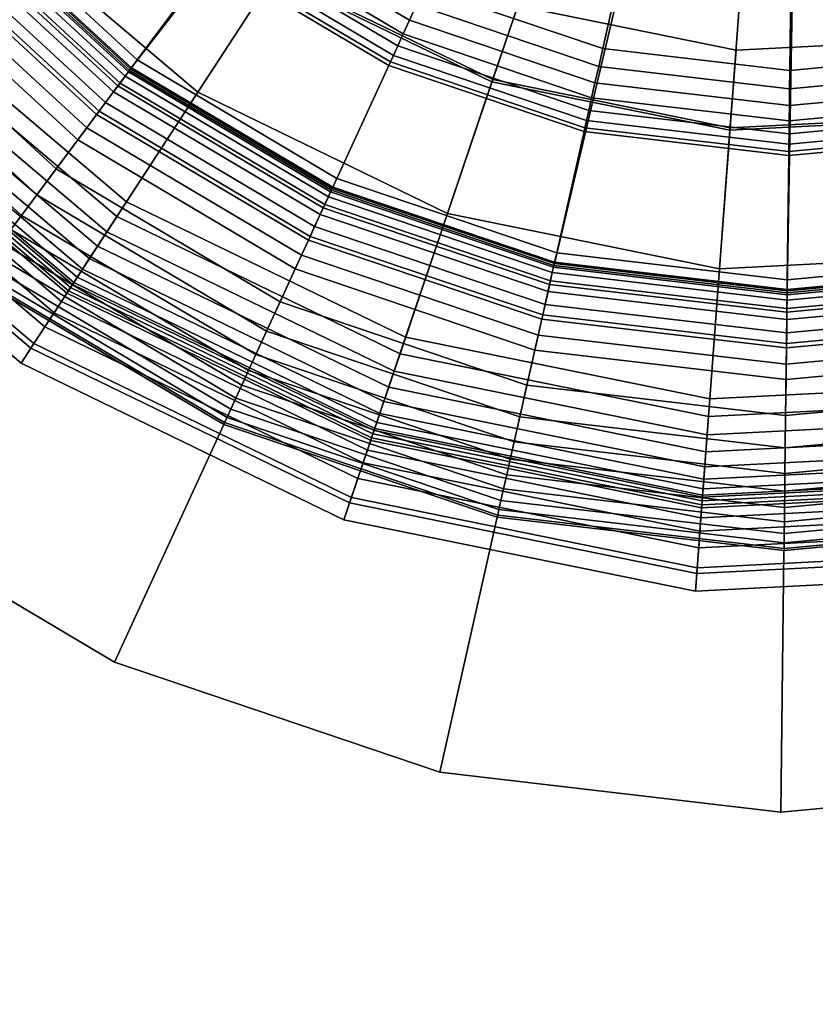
# Model space of a CAD drawing. Extents: x -43.1 to 43.1, y -41.3 to 41.3.
# Tile 20 of 256: x -16.258 to -15.579, y -31.208 to -30.368. Entities that reach past the tile are written whole.
import ezdxf

# ---------------------------------------------------------------- set-up
doc = ezdxf.new("R2010")
doc.units = 0
for name, color, linetype in [('LAMP', 7, 'CONTINUOUS'), ('LAMP_SUPPORT', 18, 'CONTINUOUS'), ('METAL_BASE', 254, 'CONTINUOUS')]:
    doc.layers.add(name, color=color, linetype=linetype)

msp = doc.modelspace()

# ---------------------------------------------------------------- linework, layer by layer
at = {"layer": 'LAMP'}
for points in [[(-15.6468, -30.394, 41.1433), (-15.4572, -30.3844, 41.1433), (-15.5903, -29.6387, 41.1433), (-15.8329, -30.3562, 41.1433)], [(-15.276, -30.3278, 41.1433), (-15.1145, -30.228, 41.1433), (-15.5903, -29.6387, 41.1433), (-15.4572, -30.3844, 41.1433)], [(-16.0411, -30.3308, 41.6428), (-16.1991, -30.1969, 41.6428), (-16.3796, -30.3624, 41.6352), (-16.1748, -30.5359, 41.6352)], [(-16.1058, -30.43, 44.107), (-16.2864, -30.2769, 44.107), (-16.1975, -30.1954, 44.1939), (-16.04, -30.329, 44.1939)], [(-15.8542, -30.4191, 44.1939), (-16.04, -30.329, 44.1939), (-15.9753, -30.2297, 44.2522), (-15.8162, -30.3068, 44.2522)], [(-16.1665, -30.5233, 43.9998), (-16.3684, -30.3522, 43.9998), (-16.2864, -30.2769, 44.107), (-16.1058, -30.43, 44.107)], [(-15.8329, -30.3562, 41.1433), (-16.0037, -30.2733, 41.1433), (-16.0411, -30.3308, 41.6428), (-15.8549, -30.4212, 41.6428)], [(-15.6518, -30.4602, 44.1939), (-15.8542, -30.4191, 44.1939), (-15.8162, -30.3068, 44.2522), (-15.6429, -30.342, 44.2522)], [(-15.8549, -30.4212, 41.6428), (-16.0411, -30.3308, 41.6428), (-16.1748, -30.5359, 41.6352), (-15.9333, -30.6531, 41.6352)], [(-15.8928, -30.5334, 44.107), (-16.1058, -30.43, 44.107), (-16.04, -30.329, 44.1939), (-15.8542, -30.4191, 44.1939)], [(-15.4456, -30.4497, 44.1939), (-15.6518, -30.4602, 44.1939), (-15.6429, -30.342, 44.2522), (-15.4664, -30.333, 44.2522)], [(-16.216, -30.5992, 43.8806), (-16.4352, -30.4134, 43.8806), (-16.3684, -30.3522, 43.9998), (-16.1665, -30.5233, 43.9998)], [(-15.6468, -30.394, 41.1433), (-15.8329, -30.3562, 41.1433), (-15.8549, -30.4212, 41.6428), (-15.652, -30.4624, 41.6428)], [(-16.1748, -30.5359, 41.6352), (-16.3796, -30.3624, 41.6352), (-16.3911, -30.373, 41.6365), (-16.1833, -30.5491, 41.6365)], [(-16.1833, -30.5491, 41.6365), (-16.3911, -30.373, 41.6365), (-16.4017, -30.3827, 41.6411), (-16.1912, -30.5611, 41.6411)], [(-16.1912, -30.5611, 41.6411), (-16.4017, -30.3827, 41.6411), (-16.4112, -30.3913, 41.6486), (-16.1982, -30.5718, 41.6486)], [(-15.4572, -30.3844, 41.1433), (-15.6468, -30.394, 41.1433), (-15.652, -30.4624, 41.6428), (-15.4452, -30.4519, 41.6428)], [(-16.1982, -30.5718, 41.6486), (-16.4112, -30.3913, 41.6486), (-16.4191, -30.3986, 41.6586), (-16.204, -30.5808, 41.6586)], [(-16.204, -30.5808, 41.6586), (-16.4191, -30.3986, 41.6586), (-16.4251, -30.4041, 41.6707), (-16.2085, -30.5877, 41.6707)], [(-16.2142, -30.5964, 41.9337), (-16.4327, -30.4111, 41.9337), (-16.437, -30.415, 42.2036), (-16.2173, -30.6012, 42.2036)], [(-16.2125, -30.5938, 41.6997), (-16.4305, -30.409, 41.6997), (-16.4327, -30.4111, 41.9337), (-16.2142, -30.5964, 41.9337)], [(-16.2114, -30.5922, 41.6845), (-16.429, -30.4077, 41.6845), (-16.4305, -30.409, 41.6997), (-16.2125, -30.5938, 41.6997)], [(-16.2085, -30.5877, 41.6707), (-16.4251, -30.4041, 41.6707), (-16.429, -30.4077, 41.6845), (-16.2114, -30.5922, 41.6845)], [(-16.248, -30.6483, 43.7579), (-16.4784, -30.453, 43.7579), (-16.4352, -30.4134, 43.8806), (-16.216, -30.5992, 43.8806)], [(-16.2173, -30.6012, 42.2036), (-16.437, -30.415, 42.2036), (-16.4433, -30.4208, 42.4966), (-16.222, -30.6084, 42.4966)], [(-15.6608, -30.5805, 44.107), (-15.8928, -30.5334, 44.107), (-15.8542, -30.4191, 44.1939), (-15.6518, -30.4602, 44.1939)], [(-16.2283, -30.618, 42.7996), (-16.4518, -30.4286, 42.7996), (-16.4623, -30.4382, 43.0998), (-16.236, -30.6299, 43.0998)], [(-16.222, -30.6084, 42.4966), (-16.4433, -30.4208, 42.4966), (-16.4518, -30.4286, 42.7996), (-16.2283, -30.618, 42.7996)], [(-15.652, -30.4624, 41.6428), (-15.8549, -30.4212, 41.6428), (-15.9333, -30.6531, 41.6352), (-15.6703, -30.7066, 41.6352)], [(-15.9285, -30.6388, 43.9998), (-16.1665, -30.5233, 43.9998), (-16.1058, -30.43, 44.107), (-15.8928, -30.5334, 44.107)], [(-16.236, -30.6299, 43.0998), (-16.4623, -30.4382, 43.0998), (-16.4749, -30.4498, 43.3843), (-16.2454, -30.6443, 43.3843)], [(-16.2454, -30.6443, 43.3843), (-16.4749, -30.4498, 43.3843), (-16.4897, -30.4633, 43.6401), (-16.2563, -30.6611, 43.6401)], [(-16.2563, -30.6611, 43.6401), (-16.4897, -30.4633, 43.6401), (-16.4784, -30.453, 43.7579), (-16.248, -30.6483, 43.7579)], [(-15.4452, -30.4519, 41.6428), (-15.652, -30.4624, 41.6428), (-15.6703, -30.7066, 41.6352), (-15.4022, -30.6929, 41.6352)], [(-15.4244, -30.5684, 44.107), (-15.6608, -30.5805, 44.107), (-15.6518, -30.4602, 44.1939), (-15.4456, -30.4497, 44.1939)], [(-15.9575, -30.7246, 43.8806), (-16.216, -30.5992, 43.8806), (-16.1665, -30.5233, 43.9998), (-15.9285, -30.6388, 43.9998)], [(-15.9333, -30.6531, 41.6352), (-16.1748, -30.5359, 41.6352), (-16.1833, -30.5491, 41.6365), (-15.9383, -30.6679, 41.6365)], [(-15.6691, -30.6915, 43.9998), (-15.9285, -30.6388, 43.9998), (-15.8928, -30.5334, 44.107), (-15.6608, -30.5805, 44.107)], [(-15.9383, -30.6679, 41.6365), (-16.1833, -30.5491, 41.6365), (-16.1912, -30.5611, 41.6411), (-15.9429, -30.6816, 41.6411)], [(-15.9429, -30.6816, 41.6411), (-16.1912, -30.5611, 41.6411), (-16.1982, -30.5718, 41.6486), (-15.947, -30.6937, 41.6486)], [(-15.4048, -30.678, 43.9998), (-15.6691, -30.6915, 43.9998), (-15.6608, -30.5805, 44.107), (-15.4244, -30.5684, 44.107)], [(-15.947, -30.6937, 41.6486), (-16.1982, -30.5718, 41.6486), (-16.204, -30.5808, 41.6586), (-15.9505, -30.7039, 41.6586)], [(-15.9531, -30.7117, 41.6707), (-16.2085, -30.5877, 41.6707), (-16.2114, -30.5922, 41.6845), (-15.9548, -30.7167, 41.6845)], [(-15.9505, -30.7039, 41.6586), (-16.204, -30.5808, 41.6586), (-16.2085, -30.5877, 41.6707), (-15.9531, -30.7117, 41.6707)], [(-15.9564, -30.7214, 41.9337), (-16.2142, -30.5964, 41.9337), (-16.2173, -30.6012, 42.2036), (-15.9583, -30.7269, 42.2036)], [(-15.9554, -30.7185, 41.6997), (-16.2125, -30.5938, 41.6997), (-16.2142, -30.5964, 41.9337), (-15.9564, -30.7214, 41.9337)], [(-15.9548, -30.7167, 41.6845), (-16.2114, -30.5922, 41.6845), (-16.2125, -30.5938, 41.6997), (-15.9554, -30.7185, 41.6997)], [(-15.9763, -30.7802, 43.7579), (-16.248, -30.6483, 43.7579), (-16.216, -30.5992, 43.8806), (-15.9575, -30.7246, 43.8806)], [(-15.9583, -30.7269, 42.2036), (-16.2173, -30.6012, 42.2036), (-16.222, -30.6084, 42.4966), (-15.961, -30.7351, 42.4966)], [(-15.961, -30.7351, 42.4966), (-16.222, -30.6084, 42.4966), (-16.2283, -30.618, 42.7996), (-15.9647, -30.7459, 42.7996)], [(-15.9647, -30.7459, 42.7996), (-16.2283, -30.618, 42.7996), (-16.236, -30.6299, 43.0998), (-15.9692, -30.7594, 43.0998)], [(-15.9692, -30.7594, 43.0998), (-16.236, -30.6299, 43.0998), (-16.2454, -30.6443, 43.3843), (-15.9747, -30.7756, 43.3843)], [(-15.6759, -30.7818, 43.8806), (-15.9575, -30.7246, 43.8806), (-15.9285, -30.6388, 43.9998), (-15.6691, -30.6915, 43.9998)], [(-15.9747, -30.7756, 43.3843), (-16.2454, -30.6443, 43.3843), (-16.2563, -30.6611, 43.6401), (-15.9812, -30.7946, 43.6401)], [(-15.9812, -30.7946, 43.6401), (-16.2563, -30.6611, 43.6401), (-16.248, -30.6483, 43.7579), (-15.9763, -30.7802, 43.7579)], [(-15.6703, -30.7066, 41.6352), (-15.9333, -30.6531, 41.6352), (-15.9383, -30.6679, 41.6365), (-15.6714, -30.7222, 41.6365)], [(-15.6714, -30.7222, 41.6365), (-15.9383, -30.6679, 41.6365), (-15.9429, -30.6816, 41.6411), (-15.6725, -30.7365, 41.6411)], [(-15.3889, -30.7672, 43.8806), (-15.6759, -30.7818, 43.8806), (-15.6691, -30.6915, 43.9998), (-15.4048, -30.678, 43.9998)], [(-15.6725, -30.7365, 41.6411), (-15.9429, -30.6816, 41.6411), (-15.947, -30.6937, 41.6486), (-15.6735, -30.7493, 41.6486)], [(-15.6735, -30.7493, 41.6486), (-15.947, -30.6937, 41.6486), (-15.9505, -30.7039, 41.6586), (-15.6743, -30.76, 41.6586)], [(-15.4022, -30.6929, 41.6352), (-15.6703, -30.7066, 41.6352), (-15.6714, -30.7222, 41.6365), (-15.3994, -30.7083, 41.6365)], [(-15.6743, -30.76, 41.6586), (-15.9505, -30.7039, 41.6586), (-15.9531, -30.7117, 41.6707), (-15.6749, -30.7682, 41.6707)], [(-15.6749, -30.7682, 41.6707), (-15.9531, -30.7117, 41.6707), (-15.9548, -30.7167, 41.6845), (-15.6753, -30.7735, 41.6845)], [(-15.3994, -30.7083, 41.6365), (-15.6714, -30.7222, 41.6365), (-15.6725, -30.7365, 41.6411), (-15.3969, -30.7225, 41.6411)], [(-15.6756, -30.7785, 41.9337), (-15.9564, -30.7214, 41.9337), (-15.9583, -30.7269, 42.2036), (-15.6761, -30.7843, 42.2036)], [(-15.6754, -30.7754, 41.6997), (-15.9554, -30.7185, 41.6997), (-15.9564, -30.7214, 41.9337), (-15.6756, -30.7785, 41.9337)], [(-15.6753, -30.7735, 41.6845), (-15.9548, -30.7167, 41.6845), (-15.9554, -30.7185, 41.6997), (-15.6754, -30.7754, 41.6997)], [(-15.3969, -30.7225, 41.6411), (-15.6725, -30.7365, 41.6411), (-15.6735, -30.7493, 41.6486), (-15.3946, -30.7351, 41.6486)], [(-15.6803, -30.8403, 43.7579), (-15.9763, -30.7802, 43.7579), (-15.9575, -30.7246, 43.8806), (-15.6759, -30.7818, 43.8806)], [(-15.6761, -30.7843, 42.2036), (-15.9583, -30.7269, 42.2036), (-15.961, -30.7351, 42.4966), (-15.6767, -30.7928, 42.4966)], [(-15.6767, -30.7928, 42.4966), (-15.961, -30.7351, 42.4966), (-15.9647, -30.7459, 42.7996), (-15.6776, -30.8042, 42.7996)], [(-15.3946, -30.7351, 41.6486), (-15.6735, -30.7493, 41.6486), (-15.6743, -30.76, 41.6586), (-15.3928, -30.7456, 41.6586)], [(-15.6776, -30.8042, 42.7996), (-15.9647, -30.7459, 42.7996), (-15.9692, -30.7594, 43.0998), (-15.6786, -30.8184, 43.0998)], [(-15.3928, -30.7456, 41.6586), (-15.6743, -30.76, 41.6586), (-15.6749, -30.7682, 41.6707), (-15.3913, -30.7537, 41.6707)], [(-15.3913, -30.7537, 41.6707), (-15.6749, -30.7682, 41.6707), (-15.6753, -30.7735, 41.6845), (-15.3904, -30.759, 41.6845)], [(-15.6786, -30.8184, 43.0998), (-15.9692, -30.7594, 43.0998), (-15.9747, -30.7756, 43.3843), (-15.6799, -30.8355, 43.3843)], [(-15.3895, -30.7639, 41.9337), (-15.6756, -30.7785, 41.9337), (-15.6761, -30.7843, 42.2036), (-15.3885, -30.7696, 42.2036)], [(-15.39, -30.7609, 41.6997), (-15.6754, -30.7754, 41.6997), (-15.6756, -30.7785, 41.9337), (-15.3895, -30.7639, 41.9337)], [(-15.3904, -30.759, 41.6845), (-15.6753, -30.7735, 41.6845), (-15.6754, -30.7754, 41.6997), (-15.39, -30.7609, 41.6997)], [(-15.3786, -30.8249, 43.7579), (-15.6803, -30.8403, 43.7579), (-15.6759, -30.7818, 43.8806), (-15.3889, -30.7672, 43.8806)], [(-15.3885, -30.7696, 42.2036), (-15.6761, -30.7843, 42.2036), (-15.6767, -30.7928, 42.4966), (-15.387, -30.7781, 42.4966)], [(-15.6799, -30.8355, 43.3843), (-15.9747, -30.7756, 43.3843), (-15.9812, -30.7946, 43.6401), (-15.6814, -30.8555, 43.6401)], [(-15.6814, -30.8555, 43.6401), (-15.9812, -30.7946, 43.6401), (-15.9763, -30.7802, 43.7579), (-15.6803, -30.8403, 43.7579)], [(-15.387, -30.7781, 42.4966), (-15.6767, -30.7928, 42.4966), (-15.6776, -30.8042, 42.7996), (-15.385, -30.7893, 42.7996)], [(-15.385, -30.7893, 42.7996), (-15.6776, -30.8042, 42.7996), (-15.6786, -30.8184, 43.0998), (-15.3825, -30.8034, 43.0998)], [(-15.3825, -30.8034, 43.0998), (-15.6786, -30.8184, 43.0998), (-15.6799, -30.8355, 43.3843), (-15.3795, -30.8202, 43.3843)], [(-15.3795, -30.8202, 43.3843), (-15.6799, -30.8355, 43.3843), (-15.6814, -30.8555, 43.6401), (-15.3759, -30.8399, 43.6401)], [(-15.3759, -30.8399, 43.6401), (-15.6814, -30.8555, 43.6401), (-15.6803, -30.8403, 43.7579), (-15.3786, -30.8249, 43.7579)]]:
    msp.add_3dface(points, dxfattribs=at)
at = {"layer": 'LAMP_SUPPORT'}
for points in [[(-15.5871, -29.6667, 40.5662), (-15.5713, -29.6555, 40.5662), (-15.4042, -30.5808, 40.5662), (-15.6032, -30.5993, 40.5662)], [(-15.6097, -29.659, 40.5662), (-15.5871, -29.6667, 40.5662), (-16.163, -30.41, 40.5662), (-16.3099, -30.2745, 40.5662)], [(-15.5871, -29.6667, 40.5662), (-15.8017, -30.576, 40.5662), (-15.9911, -30.512, 40.5662), (-16.163, -30.41, 40.5662)], [(-15.5871, -29.6667, 40.5662), (-15.6032, -30.5993, 40.5662), (-15.8017, -30.576, 40.5662)], [(-15.9126, -30.3413, 36.7827), (-15.7605, -30.3927, 36.7827), (-15.6827, -30.0472, 36.7827), (-15.7647, -30.0195, 36.7827)], [(-15.7605, -30.3927, 36.7827), (-15.601, -30.4114, 36.7827), (-15.5967, -30.0573, 36.7827), (-15.6827, -30.0472, 36.7827)], [(-15.601, -30.4114, 36.7827), (-15.4411, -30.3965, 36.7827), (-15.5106, -30.0493, 36.7827), (-15.5967, -30.0573, 36.7827)], [(-16.3028, -30.2683, 37.8701), (-16.1573, -30.4024, 37.8701), (-16.094, -30.3174, 36.848), (-16.2232, -30.1983, 36.848)], [(-16.3091, -30.2738, 37.8854), (-16.1623, -30.4091, 37.8854), (-16.1573, -30.4024, 37.8701), (-16.3028, -30.2683, 37.8701)], [(-16.3236, -30.2865, 37.8993), (-16.1739, -30.4246, 37.8993), (-16.1623, -30.4091, 37.8854), (-16.3091, -30.2738, 37.8854)], [(-16.3124, -30.2767, 41.4838), (-16.1649, -30.4127, 41.4838), (-16.1677, -30.4163, 41.4966), (-16.3158, -30.2797, 41.4966)], [(-16.3112, -30.2756, 41.4698), (-16.164, -30.4113, 41.4698), (-16.1649, -30.4127, 41.4838), (-16.3124, -30.2767, 41.4838)], [(-16.3099, -30.2745, 40.5662), (-16.163, -30.41, 40.5662), (-16.164, -30.4113, 41.4698), (-16.3112, -30.2756, 41.4698)], [(-16.0687, -30.2834, 36.7891), (-15.9251, -30.3685, 36.7891), (-15.9191, -30.3554, 36.7843), (-16.06, -30.2718, 36.7843)], [(-16.3213, -30.2845, 41.5079), (-16.172, -30.4221, 41.5079), (-16.1776, -30.4297, 41.5173), (-16.3283, -30.2907, 41.5173)], [(-16.3158, -30.2797, 41.4966), (-16.1677, -30.4163, 41.4966), (-16.172, -30.4221, 41.5079), (-16.3213, -30.2845, 41.5079)], [(-16.0764, -30.2938, 36.7967), (-15.9306, -30.3803, 36.7967), (-15.9251, -30.3685, 36.7891), (-16.0687, -30.2834, 36.7891)], [(-16.3437, -30.3042, 37.9114), (-16.1898, -30.4461, 37.9114), (-16.1739, -30.4246, 37.8993), (-16.3236, -30.2865, 37.8993)], [(-16.3283, -30.2907, 41.5173), (-16.1776, -30.4297, 41.5173), (-16.1844, -30.4388, 41.5245), (-16.3368, -30.2982, 41.5245)], [(-16.083, -30.3027, 36.8067), (-15.9352, -30.3904, 36.8067), (-15.9306, -30.3803, 36.7967), (-16.0764, -30.2938, 36.7967)], [(-16.3368, -30.2982, 41.5245), (-16.1844, -30.4388, 41.5245), (-16.1921, -30.449, 41.5291), (-16.3465, -30.3066, 41.5291)], [(-16.0883, -30.3098, 36.8188), (-15.9389, -30.3985, 36.8188), (-15.9352, -30.3904, 36.8067), (-16.083, -30.3027, 36.8067)], [(-16.3667, -30.3244, 37.9214), (-16.2081, -30.4706, 37.9214), (-16.1898, -30.4461, 37.9114), (-16.3437, -30.3042, 37.9114)], [(-16.3465, -30.3066, 41.5291), (-16.1921, -30.449, 41.5291), (-16.2004, -30.4602, 41.5307), (-16.3569, -30.3158, 41.5307)], [(-16.0921, -30.3148, 36.8327), (-15.9415, -30.4041, 36.8327), (-15.9389, -30.3985, 36.8188), (-16.0883, -30.3098, 36.8188)], [(-16.3569, -30.3158, 41.5307), (-16.2004, -30.4602, 41.5307), (-16.2561, -30.535, 41.5307), (-16.427, -30.3774, 41.5307)], [(-16.1573, -30.4024, 37.8701), (-15.9871, -30.5034, 37.8701), (-15.9429, -30.4071, 36.848), (-16.094, -30.3174, 36.848)], [(-16.094, -30.3174, 36.848), (-15.9429, -30.4071, 36.848), (-15.9415, -30.4041, 36.8327), (-16.0921, -30.3148, 36.8327)], [(-16.3898, -30.3447, 37.929), (-16.2265, -30.4953, 37.929), (-16.2081, -30.4706, 37.9214), (-16.3667, -30.3244, 37.9214)], [(-16.4105, -30.3629, 37.9338), (-16.243, -30.5174, 37.9338), (-16.2265, -30.4953, 37.929), (-16.3898, -30.3447, 37.929)], [(-15.9191, -30.3554, 36.7843), (-15.7639, -30.4079, 36.7843), (-15.7605, -30.3927, 36.7827), (-15.9126, -30.3413, 36.7827)], [(-15.9251, -30.3685, 36.7891), (-15.7671, -30.422, 36.7891), (-15.7639, -30.4079, 36.7843), (-15.9191, -30.3554, 36.7843)], [(-16.427, -30.3774, 37.9354), (-16.2561, -30.535, 37.9354), (-16.243, -30.5174, 37.9338), (-16.4105, -30.3629, 37.9338)], [(-15.9306, -30.3803, 36.7967), (-15.7699, -30.4346, 36.7967), (-15.7671, -30.422, 36.7891), (-15.9251, -30.3685, 36.7891)], [(-16.4383, -30.3873, 37.9372), (-16.2651, -30.5471, 37.9372), (-16.2561, -30.535, 37.9354), (-16.427, -30.3774, 37.9354)], [(-16.427, -30.3774, 41.5307), (-16.2561, -30.535, 41.5307), (-16.2651, -30.5471, 41.5289), (-16.4383, -30.3873, 41.5289)], [(-15.9352, -30.3904, 36.8067), (-15.7724, -30.4455, 36.8067), (-15.7699, -30.4346, 36.7967), (-15.9306, -30.3803, 36.7967)], [(-15.9389, -30.3985, 36.8188), (-15.7743, -30.4541, 36.8188), (-15.7724, -30.4455, 36.8067), (-15.9352, -30.3904, 36.8067)], [(-15.7639, -30.4079, 36.7843), (-15.6012, -30.427, 36.7843), (-15.601, -30.4114, 36.7827), (-15.7605, -30.3927, 36.7827)], [(-16.1623, -30.4091, 37.8854), (-15.9906, -30.511, 37.8854), (-15.9871, -30.5034, 37.8701), (-16.1573, -30.4024, 37.8701)], [(-15.9415, -30.4041, 36.8327), (-15.7757, -30.4602, 36.8327), (-15.7743, -30.4541, 36.8188), (-15.9389, -30.3985, 36.8188)], [(-15.6012, -30.427, 36.7843), (-15.438, -30.4118, 36.7843), (-15.4411, -30.3965, 36.7827), (-15.601, -30.4114, 36.7827)], [(-16.1739, -30.4246, 37.8993), (-15.9987, -30.5286, 37.8993), (-15.9906, -30.511, 37.8854), (-16.1623, -30.4091, 37.8854)], [(-16.164, -30.4113, 41.4698), (-15.9918, -30.5135, 41.4698), (-15.9925, -30.515, 41.4838), (-16.1649, -30.4127, 41.4838)], [(-16.163, -30.41, 40.5662), (-15.9911, -30.512, 40.5662), (-15.9918, -30.5135, 41.4698), (-16.164, -30.4113, 41.4698)], [(-15.9871, -30.5034, 37.8701), (-15.7997, -30.5668, 37.8701), (-15.7764, -30.4634, 36.848), (-15.9429, -30.4071, 36.848)], [(-15.9429, -30.4071, 36.848), (-15.7764, -30.4634, 36.848), (-15.7757, -30.4602, 36.8327), (-15.9415, -30.4041, 36.8327)], [(-15.7671, -30.422, 36.7891), (-15.6013, -30.4414, 36.7891), (-15.6012, -30.427, 36.7843), (-15.7639, -30.4079, 36.7843)], [(-15.6013, -30.4414, 36.7891), (-15.4352, -30.426, 36.7891), (-15.438, -30.4118, 36.7843), (-15.6012, -30.427, 36.7843)], [(-16.1677, -30.4163, 41.4966), (-15.9944, -30.5192, 41.4966), (-15.9974, -30.5257, 41.5079), (-16.172, -30.4221, 41.5079)], [(-16.1649, -30.4127, 41.4838), (-15.9925, -30.515, 41.4838), (-15.9944, -30.5192, 41.4966), (-16.1677, -30.4163, 41.4966)], [(-16.1898, -30.4461, 37.9114), (-16.0099, -30.5529, 37.9114), (-15.9987, -30.5286, 37.8993), (-16.1739, -30.4246, 37.8993)], [(-16.172, -30.4221, 41.5079), (-15.9974, -30.5257, 41.5079), (-16.0013, -30.5343, 41.5173), (-16.1776, -30.4297, 41.5173)], [(-15.7699, -30.4346, 36.7967), (-15.6015, -30.4544, 36.7967), (-15.6013, -30.4414, 36.7891), (-15.7671, -30.422, 36.7891)], [(-15.6015, -30.4544, 36.7967), (-15.4326, -30.4387, 36.7967), (-15.4352, -30.426, 36.7891), (-15.6013, -30.4414, 36.7891)], [(-16.1776, -30.4297, 41.5173), (-16.0013, -30.5343, 41.5173), (-16.0061, -30.5446, 41.5245), (-16.1844, -30.4388, 41.5245)], [(-15.7724, -30.4455, 36.8067), (-15.6016, -30.4655, 36.8067), (-15.6015, -30.4544, 36.7967), (-15.7699, -30.4346, 36.7967)], [(-16.1844, -30.4388, 41.5245), (-16.0061, -30.5446, 41.5245), (-16.0114, -30.5562, 41.5291), (-16.1921, -30.449, 41.5291)], [(-15.7743, -30.4541, 36.8188), (-15.6017, -30.4743, 36.8188), (-15.6016, -30.4655, 36.8067), (-15.7724, -30.4455, 36.8067)], [(-15.6016, -30.4655, 36.8067), (-15.4305, -30.4496, 36.8067), (-15.4326, -30.4387, 36.7967), (-15.6015, -30.4544, 36.7967)], [(-16.2081, -30.4706, 37.9214), (-16.0226, -30.5807, 37.9214), (-16.0099, -30.5529, 37.9114), (-16.1898, -30.4461, 37.9114)], [(-16.1921, -30.449, 41.5291), (-16.0114, -30.5562, 41.5291), (-16.0172, -30.5689, 41.5307), (-16.2004, -30.4602, 41.5307)], [(-15.7757, -30.4602, 36.8327), (-15.6018, -30.4806, 36.8327), (-15.6017, -30.4743, 36.8188), (-15.7743, -30.4541, 36.8188)], [(-15.6017, -30.4743, 36.8188), (-15.4287, -30.4582, 36.8188), (-15.4305, -30.4496, 36.8067), (-15.6016, -30.4655, 36.8067)], [(-16.2004, -30.4602, 41.5307), (-16.0172, -30.5689, 41.5307), (-16.0562, -30.6536, 41.5307), (-16.2561, -30.535, 41.5307)], [(-15.7764, -30.4634, 36.848), (-15.6018, -30.4839, 36.848), (-15.6018, -30.4806, 36.8327), (-15.7757, -30.4602, 36.8327)], [(-15.6018, -30.4806, 36.8327), (-15.4275, -30.4644, 36.8327), (-15.4287, -30.4582, 36.8188), (-15.6017, -30.4743, 36.8188)], [(-16.2265, -30.4953, 37.929), (-16.0355, -30.6087, 37.929), (-16.0226, -30.5807, 37.9214), (-16.2081, -30.4706, 37.9214)], [(-15.7997, -30.5668, 37.8701), (-15.6031, -30.5898, 37.8701), (-15.6018, -30.4839, 36.848), (-15.7764, -30.4634, 36.848)], [(-15.6031, -30.5898, 37.8701), (-15.406, -30.5715, 37.8701), (-15.4268, -30.4676, 36.848), (-15.6018, -30.4839, 36.848)], [(-15.6018, -30.4839, 36.848), (-15.4268, -30.4676, 36.848), (-15.4275, -30.4644, 36.8327), (-15.6018, -30.4806, 36.8327)], [(-16.243, -30.5174, 37.9338), (-16.047, -30.6337, 37.9338), (-16.0355, -30.6087, 37.929), (-16.2265, -30.4953, 37.929)], [(-15.9906, -30.511, 37.8854), (-15.8015, -30.575, 37.8854), (-15.7997, -30.5668, 37.8701), (-15.9871, -30.5034, 37.8701)], [(-15.9987, -30.5286, 37.8993), (-15.8057, -30.5938, 37.8993), (-15.8015, -30.575, 37.8854), (-15.9906, -30.511, 37.8854)], [(-15.9911, -30.512, 40.5662), (-15.8017, -30.576, 40.5662), (-15.8021, -30.5777, 41.4698), (-15.9918, -30.5135, 41.4698)], [(-16.2561, -30.535, 37.9354), (-16.0562, -30.6536, 37.9354), (-16.047, -30.6337, 37.9338), (-16.243, -30.5174, 37.9338)], [(-15.9944, -30.5192, 41.4966), (-15.8035, -30.5837, 41.4966), (-15.8051, -30.5908, 41.5079), (-15.9974, -30.5257, 41.5079)], [(-15.9925, -30.515, 41.4838), (-15.8025, -30.5792, 41.4838), (-15.8035, -30.5837, 41.4966), (-15.9944, -30.5192, 41.4966)], [(-15.9918, -30.5135, 41.4698), (-15.8021, -30.5777, 41.4698), (-15.8025, -30.5792, 41.4838), (-15.9925, -30.515, 41.4838)], [(-16.0099, -30.5529, 37.9114), (-15.8116, -30.6199, 37.9114), (-15.8057, -30.5938, 37.8993), (-15.9987, -30.5286, 37.8993)], [(-15.9974, -30.5257, 41.5079), (-15.8051, -30.5908, 41.5079), (-15.8071, -30.6, 41.5173), (-16.0013, -30.5343, 41.5173)], [(-16.2651, -30.5471, 37.9372), (-16.0625, -30.6673, 37.9372), (-16.0562, -30.6536, 37.9354), (-16.2561, -30.535, 37.9354)], [(-16.2561, -30.535, 41.5307), (-16.0562, -30.6536, 41.5307), (-16.0625, -30.6673, 41.5289), (-16.2651, -30.5471, 41.5289)], [(-16.0013, -30.5343, 41.5173), (-15.8071, -30.6, 41.5173), (-15.8096, -30.611, 41.5245), (-16.0061, -30.5446, 41.5245)], [(-16.0061, -30.5446, 41.5245), (-15.8096, -30.611, 41.5245), (-15.8124, -30.6235, 41.5291), (-16.0114, -30.5562, 41.5291)], [(-16.2733, -30.5582, 37.9421), (-16.0682, -30.6799, 37.9421), (-16.0625, -30.6673, 37.9372), (-16.2651, -30.5471, 37.9372)], [(-16.2651, -30.5471, 41.5289), (-16.0625, -30.6673, 41.5289), (-16.0682, -30.6799, 41.524), (-16.2733, -30.5582, 41.524)], [(-16.0226, -30.5807, 37.9214), (-15.8183, -30.6498, 37.9214), (-15.8116, -30.6199, 37.9114), (-16.0099, -30.5529, 37.9114)], [(-16.2806, -30.5679, 37.9499), (-16.0733, -30.6909, 37.9499), (-16.0682, -30.6799, 37.9421), (-16.2733, -30.5582, 37.9421)], [(-16.2733, -30.5582, 41.524), (-16.0682, -30.6799, 41.524), (-16.0733, -30.6909, 41.5162), (-16.2806, -30.5679, 41.5162)], [(-16.0114, -30.5562, 41.5291), (-15.8124, -30.6235, 41.5291), (-15.8155, -30.6371, 41.5307), (-16.0172, -30.5689, 41.5307)], [(-16.2867, -30.5761, 37.9601), (-16.0776, -30.7002, 37.9601), (-16.0733, -30.6909, 37.9499), (-16.2806, -30.5679, 37.9499)], [(-16.2806, -30.5679, 41.5162), (-16.0733, -30.6909, 41.5162), (-16.0776, -30.7002, 41.5061), (-16.2867, -30.5761, 41.5061)], [(-16.0172, -30.5689, 41.5307), (-15.8155, -30.6371, 41.5307), (-15.836, -30.7281, 41.5307), (-16.0562, -30.6536, 41.5307)], [(-15.8015, -30.575, 37.8854), (-15.6032, -30.5982, 37.8854), (-15.6031, -30.5898, 37.8701), (-15.7997, -30.5668, 37.8701)], [(-15.6032, -30.5982, 37.8854), (-15.4044, -30.5797, 37.8854), (-15.406, -30.5715, 37.8701), (-15.6031, -30.5898, 37.8701)], [(-16.2913, -30.5823, 37.9723), (-16.0808, -30.7072, 37.9723), (-16.0776, -30.7002, 37.9601), (-16.2867, -30.5761, 37.9601)], [(-16.2867, -30.5761, 41.5061), (-16.0776, -30.7002, 41.5061), (-16.0808, -30.7072, 41.4939), (-16.2913, -30.5823, 41.4939)], [(-15.8057, -30.5938, 37.8993), (-15.6034, -30.6175, 37.8993), (-15.6032, -30.5982, 37.8854), (-15.8015, -30.575, 37.8854)], [(-15.8025, -30.5792, 41.4838), (-15.6033, -30.6026, 41.4838), (-15.6033, -30.6072, 41.4966), (-15.8035, -30.5837, 41.4966)], [(-15.8021, -30.5777, 41.4698), (-15.6032, -30.601, 41.4698), (-15.6033, -30.6026, 41.4838), (-15.8025, -30.5792, 41.4838)], [(-15.8017, -30.576, 40.5662), (-15.6032, -30.5993, 40.5662), (-15.6032, -30.601, 41.4698), (-15.8021, -30.5777, 41.4698)], [(-15.6034, -30.6175, 37.8993), (-15.4006, -30.5986, 37.8993), (-15.4044, -30.5797, 37.8854), (-15.6032, -30.5982, 37.8854)], [(-16.2953, -30.5877, 38.0011), (-16.0836, -30.7133, 38.0011), (-16.0829, -30.7117, 37.9861), (-16.2943, -30.5863, 37.9861)], [(-16.2943, -30.5863, 41.48), (-16.0829, -30.7117, 41.48), (-16.0836, -30.7133, 41.465), (-16.2953, -30.5877, 41.465)], [(-16.2953, -30.5877, 41.465), (-16.0836, -30.7133, 41.465), (-16.0836, -30.7133, 38.0011), (-16.2953, -30.5877, 38.0011)], [(-16.2943, -30.5863, 37.9861), (-16.0829, -30.7117, 37.9861), (-16.0808, -30.7072, 37.9723), (-16.2913, -30.5823, 37.9723)], [(-16.2913, -30.5823, 41.4939), (-16.0808, -30.7072, 41.4939), (-16.0829, -30.7117, 41.48), (-16.2943, -30.5863, 41.48)], [(-16.0355, -30.6087, 37.929), (-15.8251, -30.6798, 37.929), (-15.8183, -30.6498, 37.9214), (-16.0226, -30.5807, 37.9214)], [(-15.8035, -30.5837, 41.4966), (-15.6033, -30.6072, 41.4966), (-15.6034, -30.6144, 41.5079), (-15.8051, -30.5908, 41.5079)], [(-15.6032, -30.601, 41.4698), (-15.4039, -30.5824, 41.4698), (-15.4035, -30.584, 41.4838), (-15.6033, -30.6026, 41.4838)], [(-15.6033, -30.6026, 41.4838), (-15.4035, -30.584, 41.4838), (-15.4026, -30.5885, 41.4966), (-15.6033, -30.6072, 41.4966)], [(-15.6032, -30.5993, 40.5662), (-15.4042, -30.5808, 40.5662), (-15.4039, -30.5824, 41.4698), (-15.6032, -30.601, 41.4698)], [(-15.8116, -30.6199, 37.9114), (-15.6038, -30.6443, 37.9114), (-15.6034, -30.6175, 37.8993), (-15.8057, -30.5938, 37.8993)], [(-15.8051, -30.5908, 41.5079), (-15.6034, -30.6144, 41.5079), (-15.6035, -30.6238, 41.5173), (-15.8071, -30.6, 41.5173)], [(-15.6034, -30.6144, 41.5079), (-15.4012, -30.5956, 41.5079), (-15.3994, -30.6049, 41.5173), (-15.6035, -30.6238, 41.5173)], [(-15.6033, -30.6072, 41.4966), (-15.4026, -30.5885, 41.4966), (-15.4012, -30.5956, 41.5079), (-15.6034, -30.6144, 41.5079)], [(-15.8071, -30.6, 41.5173), (-15.6035, -30.6238, 41.5173), (-15.6036, -30.6352, 41.5245), (-15.8096, -30.611, 41.5245)], [(-15.6038, -30.6443, 37.9114), (-15.3954, -30.6249, 37.9114), (-15.4006, -30.5986, 37.8993), (-15.6034, -30.6175, 37.8993)], [(-15.6035, -30.6238, 41.5173), (-15.3994, -30.6049, 41.5173), (-15.3972, -30.6159, 41.5245), (-15.6036, -30.6352, 41.5245)], [(-16.047, -30.6337, 37.9338), (-15.8311, -30.7067, 37.9338), (-15.8251, -30.6798, 37.929), (-16.0355, -30.6087, 37.929)], [(-15.8096, -30.611, 41.5245), (-15.6036, -30.6352, 41.5245), (-15.6038, -30.648, 41.5291), (-15.8124, -30.6235, 41.5291)], [(-15.8183, -30.6498, 37.9214), (-15.6041, -30.6748, 37.9214), (-15.6038, -30.6443, 37.9114), (-15.8116, -30.6199, 37.9114)], [(-15.6036, -30.6352, 41.5245), (-15.3972, -30.6159, 41.5245), (-15.3946, -30.6285, 41.5291), (-15.6038, -30.648, 41.5291)], [(-15.8124, -30.6235, 41.5291), (-15.6038, -30.648, 41.5291), (-15.604, -30.6619, 41.5307), (-15.8155, -30.6371, 41.5307)], [(-15.6041, -30.6748, 37.9214), (-15.3894, -30.6549, 37.9214), (-15.3954, -30.6249, 37.9114), (-15.6038, -30.6443, 37.9114)], [(-15.6038, -30.648, 41.5291), (-15.3946, -30.6285, 41.5291), (-15.3919, -30.6422, 41.5307), (-15.604, -30.6619, 41.5307)], [(-16.0562, -30.6536, 37.9354), (-15.836, -30.7281, 37.9354), (-15.8311, -30.7067, 37.9338), (-16.047, -30.6337, 37.9338)], [(-15.8155, -30.6371, 41.5307), (-15.604, -30.6619, 41.5307), (-15.6051, -30.7552, 41.5307), (-15.836, -30.7281, 41.5307)], [(-15.604, -30.6619, 41.5307), (-15.3919, -30.6422, 41.5307), (-15.3736, -30.7336, 41.5307), (-15.6051, -30.7552, 41.5307)], [(-16.0625, -30.6673, 37.9372), (-15.8393, -30.7428, 37.9372), (-15.836, -30.7281, 37.9354), (-16.0562, -30.6536, 37.9354)], [(-16.0562, -30.6536, 41.5307), (-15.836, -30.7281, 41.5307), (-15.8393, -30.7428, 41.5289), (-16.0625, -30.6673, 41.5289)], [(-15.8251, -30.6798, 37.929), (-15.6045, -30.7057, 37.929), (-15.6041, -30.6748, 37.9214), (-15.8183, -30.6498, 37.9214)], [(-15.6045, -30.7057, 37.929), (-15.3833, -30.6851, 37.929), (-15.3894, -30.6549, 37.9214), (-15.6041, -30.6748, 37.9214)], [(-16.0682, -30.6799, 37.9421), (-15.8423, -30.7563, 37.9421), (-15.8393, -30.7428, 37.9372), (-16.0625, -30.6673, 37.9372)], [(-16.0625, -30.6673, 41.5289), (-15.8393, -30.7428, 41.5289), (-15.8423, -30.7563, 41.524), (-16.0682, -30.6799, 41.524)], [(-16.0733, -30.6909, 37.9499), (-15.845, -30.7682, 37.9499), (-15.8423, -30.7563, 37.9421), (-16.0682, -30.6799, 37.9421)], [(-16.0682, -30.6799, 41.524), (-15.8423, -30.7563, 41.524), (-15.845, -30.7682, 41.5162), (-16.0733, -30.6909, 41.5162)], [(-15.8311, -30.7067, 37.9338), (-15.6048, -30.7332, 37.9338), (-15.6045, -30.7057, 37.929), (-15.8251, -30.6798, 37.929)], [(-15.6048, -30.7332, 37.9338), (-15.3779, -30.7121, 37.9338), (-15.3833, -30.6851, 37.929), (-15.6045, -30.7057, 37.929)], [(-16.0776, -30.7002, 37.9601), (-15.8472, -30.7781, 37.9601), (-15.845, -30.7682, 37.9499), (-16.0733, -30.6909, 37.9499)], [(-16.0733, -30.6909, 41.5162), (-15.845, -30.7682, 41.5162), (-15.8472, -30.7781, 41.5061), (-16.0776, -30.7002, 41.5061)], [(-16.0808, -30.7072, 37.9723), (-15.8489, -30.7857, 37.9723), (-15.8472, -30.7781, 37.9601), (-16.0776, -30.7002, 37.9601)], [(-16.0776, -30.7002, 41.5061), (-15.8472, -30.7781, 41.5061), (-15.8489, -30.7857, 41.4939), (-16.0808, -30.7072, 41.4939)], [(-16.0836, -30.7133, 38.0011), (-15.8504, -30.7922, 38.0011), (-15.85, -30.7905, 37.9861), (-16.0829, -30.7117, 37.9861)], [(-16.0829, -30.7117, 41.48), (-15.85, -30.7905, 41.48), (-15.8504, -30.7922, 41.465), (-16.0836, -30.7133, 41.465)], [(-16.0836, -30.7133, 41.465), (-15.8504, -30.7922, 41.465), (-15.8504, -30.7922, 38.0011), (-16.0836, -30.7133, 38.0011)], [(-16.0829, -30.7117, 37.9861), (-15.85, -30.7905, 37.9861), (-15.8489, -30.7857, 37.9723), (-16.0808, -30.7072, 37.9723)], [(-16.0808, -30.7072, 41.4939), (-15.8489, -30.7857, 41.4939), (-15.85, -30.7905, 41.48), (-16.0829, -30.7117, 41.48)], [(-15.836, -30.7281, 37.9354), (-15.6051, -30.7552, 37.9354), (-15.6048, -30.7332, 37.9338), (-15.8311, -30.7067, 37.9338)], [(-15.6051, -30.7552, 37.9354), (-15.3736, -30.7336, 37.9354), (-15.3779, -30.7121, 37.9338), (-15.6048, -30.7332, 37.9338)], [(-15.8393, -30.7428, 37.9372), (-15.6053, -30.7702, 37.9372), (-15.6051, -30.7552, 37.9354), (-15.836, -30.7281, 37.9354)], [(-15.836, -30.7281, 41.5307), (-15.6051, -30.7552, 41.5307), (-15.6053, -30.7702, 41.5289), (-15.8393, -30.7428, 41.5289)], [(-15.6053, -30.7702, 37.9372), (-15.3707, -30.7484, 37.9372), (-15.3736, -30.7336, 37.9354), (-15.6051, -30.7552, 37.9354)], [(-15.6051, -30.7552, 41.5307), (-15.3736, -30.7336, 41.5307), (-15.3707, -30.7484, 41.5289), (-15.6053, -30.7702, 41.5289)], [(-15.8423, -30.7563, 37.9421), (-15.6054, -30.784, 37.9421), (-15.6053, -30.7702, 37.9372), (-15.8393, -30.7428, 37.9372)], [(-15.8393, -30.7428, 41.5289), (-15.6053, -30.7702, 41.5289), (-15.6054, -30.784, 41.524), (-15.8423, -30.7563, 41.524)], [(-15.845, -30.7682, 37.9499), (-15.6056, -30.7962, 37.9499), (-15.6054, -30.784, 37.9421), (-15.8423, -30.7563, 37.9421)], [(-15.8423, -30.7563, 41.524), (-15.6054, -30.784, 41.524), (-15.6056, -30.7962, 41.5162), (-15.845, -30.7682, 41.5162)], [(-15.6054, -30.784, 37.9421), (-15.3679, -30.7619, 37.9421), (-15.3707, -30.7484, 37.9372), (-15.6053, -30.7702, 37.9372)], [(-15.6053, -30.7702, 41.5289), (-15.3707, -30.7484, 41.5289), (-15.3679, -30.7619, 41.524), (-15.6054, -30.784, 41.524)], [(-15.6056, -30.7962, 37.9499), (-15.3656, -30.7739, 37.9499), (-15.3679, -30.7619, 37.9421), (-15.6054, -30.784, 37.9421)], [(-15.6054, -30.784, 41.524), (-15.3679, -30.7619, 41.524), (-15.3656, -30.7739, 41.5162), (-15.6056, -30.7962, 41.5162)], [(-15.8472, -30.7781, 37.9601), (-15.6057, -30.8064, 37.9601), (-15.6056, -30.7962, 37.9499), (-15.845, -30.7682, 37.9499)], [(-15.845, -30.7682, 41.5162), (-15.6056, -30.7962, 41.5162), (-15.6057, -30.8064, 41.5061), (-15.8472, -30.7781, 41.5061)], [(-15.8489, -30.7857, 37.9723), (-15.6058, -30.8141, 37.9723), (-15.6057, -30.8064, 37.9601), (-15.8472, -30.7781, 37.9601)], [(-15.8472, -30.7781, 41.5061), (-15.6057, -30.8064, 41.5061), (-15.6058, -30.8141, 41.4939), (-15.8489, -30.7857, 41.4939)], [(-15.6057, -30.8064, 37.9601), (-15.3636, -30.7839, 37.9601), (-15.3656, -30.7739, 37.9499), (-15.6056, -30.7962, 37.9499)], [(-15.6056, -30.7962, 41.5162), (-15.3656, -30.7739, 41.5162), (-15.3636, -30.7839, 41.5061), (-15.6057, -30.8064, 41.5061)], [(-15.85, -30.7905, 37.9861), (-15.6058, -30.8191, 37.9861), (-15.6058, -30.8141, 37.9723), (-15.8489, -30.7857, 37.9723)], [(-15.8489, -30.7857, 41.4939), (-15.6058, -30.8141, 41.4939), (-15.6058, -30.8191, 41.48), (-15.85, -30.7905, 41.48)], [(-15.6058, -30.8141, 37.9723), (-15.362, -30.7915, 37.9723), (-15.3636, -30.7839, 37.9601), (-15.6057, -30.8064, 37.9601)], [(-15.6057, -30.8064, 41.5061), (-15.3636, -30.7839, 41.5061), (-15.362, -30.7915, 41.4939), (-15.6058, -30.8141, 41.4939)], [(-15.8504, -30.7922, 38.0011), (-15.6059, -30.8208, 38.0011), (-15.6058, -30.8191, 37.9861), (-15.85, -30.7905, 37.9861)], [(-15.85, -30.7905, 41.48), (-15.6058, -30.8191, 41.48), (-15.6059, -30.8208, 41.465), (-15.8504, -30.7922, 41.465)], [(-15.8504, -30.7922, 41.465), (-15.6059, -30.8208, 41.465), (-15.6059, -30.8208, 38.0011), (-15.8504, -30.7922, 38.0011)], [(-15.6059, -30.8208, 38.0011), (-15.3607, -30.798, 38.0011), (-15.3611, -30.7963, 37.9861), (-15.6058, -30.8191, 37.9861)], [(-15.6058, -30.8191, 41.48), (-15.3611, -30.7963, 41.48), (-15.3607, -30.798, 41.465), (-15.6059, -30.8208, 41.465)], [(-15.6059, -30.8208, 41.465), (-15.3607, -30.798, 41.465), (-15.3607, -30.798, 38.0011), (-15.6059, -30.8208, 38.0011)], [(-15.6058, -30.8191, 37.9861), (-15.3611, -30.7963, 37.9861), (-15.362, -30.7915, 37.9723), (-15.6058, -30.8141, 37.9723)], [(-15.6058, -30.8141, 41.4939), (-15.362, -30.7915, 41.4939), (-15.3611, -30.7963, 41.48), (-15.6058, -30.8191, 41.48)]]:
    msp.add_3dface(points, dxfattribs=at)
at = {"layer": 'METAL_BASE'}
for points in [[(-27.3869, -31.72, 30.241), (-27.4144, -31.6965, 30.106), (-1.2503, -1.0623, 30.106), (-1.2228, -1.0858, 30.241)], [(-27.4144, -31.6965, 30.106), (-27.3869, -31.72, 29.9709), (-1.2228, -1.0858, 29.9709), (-1.2503, -1.0623, 30.106)], [(-27.3117, -31.7842, 30.3399), (-27.3869, -31.72, 30.241), (-1.2228, -1.0858, 30.241), (-1.1476, -1.15, 30.3399)], [(-27.3869, -31.72, 29.9709), (-27.3117, -31.7842, 29.872), (-1.1476, -1.15, 29.872), (-1.2228, -1.0858, 29.9709)], [(-27.209, -31.8719, 30.3761), (-27.3117, -31.7842, 30.3399), (-1.1476, -1.15, 30.3399), (-1.0449, -1.2377, 30.3761)], [(-27.3117, -31.7842, 29.872), (-27.209, -31.8719, 29.8358), (-1.0449, -1.2377, 29.8358), (-1.1476, -1.15, 29.872)], [(-27.1063, -31.9597, 30.3399), (-27.209, -31.8719, 30.3761), (-1.0449, -1.2377, 30.3761), (-0.9422, -1.3254, 30.3399)], [(-27.209, -31.8719, 29.8358), (-27.1063, -31.9597, 29.872), (-0.9422, -1.3254, 29.872), (-1.0449, -1.2377, 29.8358)], [(-27.0311, -32.0239, 30.241), (-27.1063, -31.9597, 30.3399), (-0.9422, -1.3254, 30.3399), (-0.867, -1.3896, 30.241)], [(-27.1063, -31.9597, 29.872), (-27.0311, -32.0239, 29.9709), (-0.867, -1.3896, 29.9709), (-0.9422, -1.3254, 29.872)], [(-27.0036, -32.0474, 30.106), (-27.0311, -32.0239, 30.241), (-0.867, -1.3896, 30.241), (-0.8395, -1.4131, 30.106)], [(-27.0311, -32.0239, 29.9709), (-27.0036, -32.0474, 30.106), (-0.8395, -1.4131, 30.106), (-0.867, -1.3896, 29.9709)], [(-16.2953, -30.5877, 38.8457), (-16.4285, -30.7665, 38.8457), (-16.1767, -30.9159, 38.8457), (-16.0836, -30.7133, 38.8457)], [(-16.0836, -30.7133, 39.7327), (-16.1767, -30.9159, 39.7327), (-16.4285, -30.7665, 39.7327), (-16.2953, -30.5877, 39.7327)], [(-16.2953, -30.5877, 38.8457), (-16.0836, -30.7133, 38.8457), (-16.0836, -30.7133, 39.7327), (-16.2953, -30.5877, 39.7327)], [(-16.0836, -30.7133, 38.8457), (-16.1767, -30.9159, 38.8457), (-15.8993, -31.0097, 38.8457), (-15.8504, -30.7922, 38.8457)], [(-15.8504, -30.7922, 39.7327), (-15.8993, -31.0097, 39.7327), (-16.1767, -30.9159, 39.7327), (-16.0836, -30.7133, 39.7327)], [(-16.0836, -30.7133, 38.8457), (-15.8504, -30.7922, 38.8457), (-15.8504, -30.7922, 39.7327), (-16.0836, -30.7133, 39.7327)], [(-16.4285, -30.7665, 39.7327), (-16.1767, -30.9159, 39.7327), (-16.1767, -30.9159, 38.8457), (-16.4285, -30.7665, 38.8457)], [(-15.8504, -30.7922, 38.8457), (-15.8993, -31.0097, 38.8457), (-15.6085, -31.0438, 38.8457), (-15.6059, -30.8208, 38.8457)], [(-15.6059, -30.8208, 39.7327), (-15.6085, -31.0438, 39.7327), (-15.8993, -31.0097, 39.7327), (-15.8504, -30.7922, 39.7327)], [(-15.8504, -30.7922, 38.8457), (-15.6059, -30.8208, 38.8457), (-15.6059, -30.8208, 39.7327), (-15.8504, -30.7922, 39.7327)], [(-15.6059, -30.8208, 38.8457), (-15.6085, -31.0438, 38.8457), (-15.317, -31.0167, 38.8457), (-15.3607, -30.798, 38.8457)], [(-15.3607, -30.798, 39.7327), (-15.317, -31.0167, 39.7327), (-15.6085, -31.0438, 39.7327), (-15.6059, -30.8208, 39.7327)], [(-15.6059, -30.8208, 38.8457), (-15.3607, -30.798, 38.8457), (-15.3607, -30.798, 39.7327), (-15.6059, -30.8208, 39.7327)], [(-16.1767, -30.9159, 39.7327), (-15.8993, -31.0097, 39.7327), (-15.8993, -31.0097, 38.8457), (-16.1767, -30.9159, 38.8457)], [(-15.8993, -31.0097, 39.7327), (-15.6085, -31.0438, 39.7327), (-15.6085, -31.0438, 38.8457), (-15.8993, -31.0097, 38.8457)], [(-15.6085, -31.0438, 39.7327), (-15.317, -31.0167, 39.7327), (-15.317, -31.0167, 38.8457), (-15.6085, -31.0438, 38.8457)]]:
    msp.add_3dface(points, dxfattribs=at)

doc.saveas('drawing.dxf')
